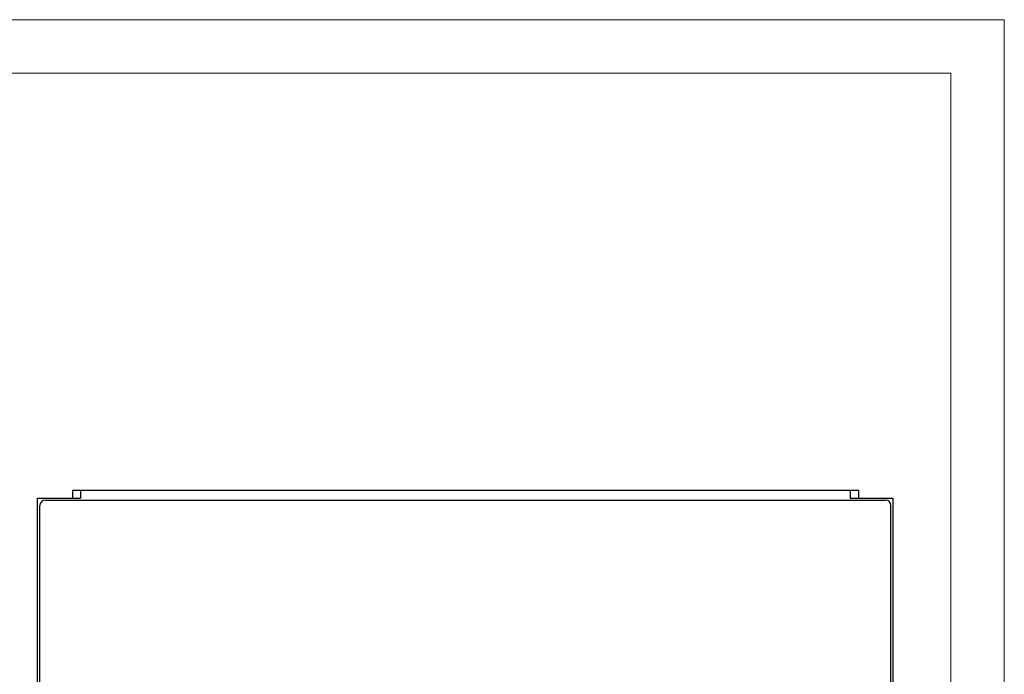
# Model space of a CAD drawing. Header units: millimetres. Extents: x 0 to 560, y 0 to 297.
# Tile 10 of 10: x 376 to 560, y 175 to 297. Entities that reach past the tile are written whole.
import ezdxf

# ---------------------------------------------------------------- set-up
doc = ezdxf.new("R2010")
doc.units = ezdxf.units.MM
doc.layers.get('0').update_dxf_attribs({"linetype": 'CONTINUOUS', "lineweight": 13})
doc.layers.add('Line', color=3, linetype='CONTINUOUS', lineweight=25)

msp = doc.modelspace()

# ---------------------------------------------------------------- linework, layer by layer
at = {"ltscale": 5}
for points in [[(0, 0), (560, 0), (560, 297), (0, 297)], [(10, 10), (550, 10), (550, 287), (10, 287)]]:
    msp.add_lwpolyline(points, close=True, dxfattribs=at)
at = {"layer": 'Line', "color": 7, "linetype": 'Continuous'}
for p, q in [((385.7, 209), (385.7, 207.5)), ((385.7, 209), (532.7, 209)), ((387.2, 209), (387.2, 207.5)), ((531.2, 209), (531.2, 207.5)), ((532.7, 209), (532.7, 207.5)), ((379.2, 89.5), (379.2, 207.5)), ((379.2, 207.5), (387.2, 207.5)), ((380.6, 207.1), (537.8, 207.1)), ((531.2, 207.5), (539.2, 207.5)), ((539.2, 89.5), (539.2, 207.5)), ((379.6, 90.9), (379.6, 206.1)), ((538.8, 90.9), (538.8, 206.1))]:
    msp.add_line(p, q, dxfattribs=at)
for centre, start, end in [((380.6, 206.1), 90, 180), ((537.8, 206.1), 0, 90)]:
    msp.add_arc(centre, 1, start, end, dxfattribs=at)

doc.saveas('drawing.dxf')
